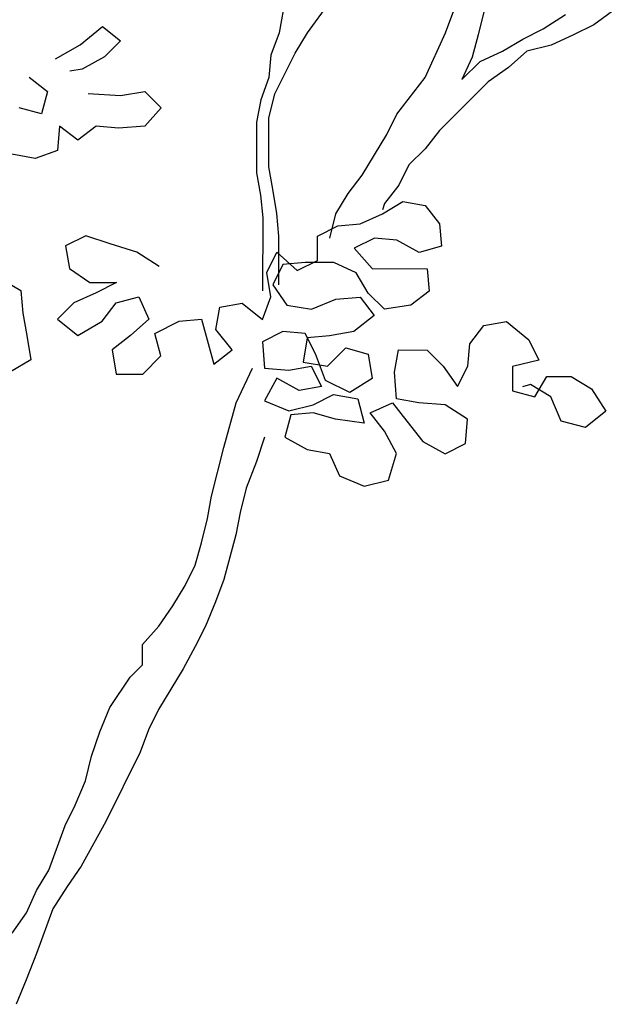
# Model space of a CAD drawing. Header units: millimetres. Extents: x 7407.82 to 7409.94, y 16581.93 to 16584.76.
# Tile 11 of 18: x 7408.91 to 7409.21, y 16583.04 to 16583.54. Entities that reach past the tile are written whole.
import ezdxf

# ---------------------------------------------------------------- set-up
doc = ezdxf.new("R2010")
doc.units = ezdxf.units.MM
doc.header["$LTSCALE"] = 150
doc.header["$MEASUREMENT"] = 0
doc.layers.get('0').update_dxf_attribs({"linetype": 'CONTINUOUS'})

msp = doc.modelspace()

# ---------------------------------------------------------------- linework, layer by layer
for p, q in [((7409.04866, 16583.58051), (7409.04038, 16583.53521)), ((7409.0548, 16583.5352), (7409.06614, 16583.55063)), ((7409.12481, 16583.53513), (7409.12894, 16583.54645)), ((7409.14439, 16583.54644), (7409.14129, 16583.53409)), ((7409.17424, 16583.53715), (7409.18557, 16583.54434)), ((7409.21132, 16583.54741), (7409.19998, 16583.53918)), ((7408.93947, 16583.52912), (7408.9508, 16583.53838)), ((7408.9508, 16583.53838), (7408.96006, 16583.53116)), ((7409.04038, 16583.53521), (7409.03625, 16583.52389)), ((7409.04861, 16583.52491), (7409.0548, 16583.5352)), ((7409.1145, 16583.51249), (7409.12481, 16583.53513)), ((7409.16394, 16583.53201), (7409.17424, 16583.53715)), ((7409.19998, 16583.53918), (7409.18968, 16583.53404)), ((7408.96006, 16583.53116), (7408.95182, 16583.52293)), ((7409.14129, 16583.53409), (7409.13819, 16583.52276)), ((7409.15364, 16583.52584), (7409.16394, 16583.53201)), ((7409.18968, 16583.53404), (7409.17835, 16583.52891)), ((7408.9271, 16583.52193), (7408.93947, 16583.52912)), ((7409.03829, 16583.50432), (7409.04861, 16583.52491)), ((7409.14231, 16583.5207), (7409.15364, 16583.52584)), ((7409.16599, 16583.52583), (7409.15672, 16583.5176)), ((7409.17835, 16583.52891), (7409.16599, 16583.52583)), ((7408.95182, 16583.52293), (7408.94048, 16583.51677)), ((7409.03625, 16583.52389), (7409.03521, 16583.51256)), ((7409.13819, 16583.52276), (7409.13303, 16583.51144)), ((7409.13303, 16583.51144), (7409.14231, 16583.5207)), ((7408.94048, 16583.51677), (7408.93431, 16583.51574)), ((7409.15672, 16583.5176), (7409.14641, 16583.5104)), ((7408.91371, 16583.51267), (7408.92297, 16583.50546)), ((7409.03521, 16583.51256), (7409.03108, 16583.50124)), ((7409.10006, 16583.49397), (7409.1145, 16583.51249)), ((7409.14641, 16583.5104), (7409.12168, 16583.48571)), ((7408.92297, 16583.50546), (7408.91987, 16583.49413)), ((7408.94356, 16583.50441), (7408.96004, 16583.50336)), ((7408.96004, 16583.50336), (7408.97239, 16583.50541)), ((7408.97239, 16583.50541), (7408.98062, 16583.49717)), ((7409.03108, 16583.50124), (7409.02901, 16583.48991)), ((7409.03519, 16583.49197), (7409.03829, 16583.50432)), ((7408.91987, 16583.49413), (7408.90855, 16583.49723)), ((7408.98062, 16583.49717), (7408.97238, 16583.48791)), ((7409.02901, 16583.48991), (7409.02899, 16583.46417)), ((7409.03517, 16583.46726), (7409.03519, 16583.49197)), ((7409.09491, 16583.48368), (7409.10006, 16583.49397)), ((7408.92913, 16583.48795), (7408.92809, 16583.47559)), ((7408.93839, 16583.48073), (7408.92913, 16583.48795)), ((7408.94767, 16583.48793), (7408.93839, 16583.48073)), ((7408.95899, 16583.48689), (7408.94767, 16583.48793)), ((7408.97238, 16583.48791), (7408.95899, 16583.48689)), ((7409.12168, 16583.48571), (7409.11446, 16583.47645)), ((7409.08253, 16583.46309), (7409.09491, 16583.48368)), ((7408.91676, 16583.47148), (7408.89411, 16583.47562)), ((7408.92809, 16583.47559), (7408.91676, 16583.47148)), ((7409.11446, 16583.47645), (7409.10622, 16583.46822)), ((7409.03722, 16583.45593), (7409.03517, 16583.46726)), ((7409.10622, 16583.46822), (7409.10106, 16583.45793)), ((7409.02899, 16583.46417), (7409.03104, 16583.45284)), ((7409.07532, 16583.45383), (7409.08253, 16583.46309)), ((7409.03927, 16583.44357), (7409.03722, 16583.45593)), ((7409.10106, 16583.45793), (7409.09384, 16583.44867)), ((7409.03104, 16583.45284), (7409.03206, 16583.44152)), ((7409.06913, 16583.44354), (7409.07532, 16583.45383)), ((7409.09281, 16583.44352), (7409.10311, 16583.44969)), ((7409.10311, 16583.44969), (7409.11444, 16583.44762)), ((7409.09384, 16583.44867), (7409.09281, 16583.44558)), ((7409.11444, 16583.44762), (7409.12164, 16583.43835)), ((7409.03206, 16583.44152), (7409.03202, 16583.40445)), ((7409.04029, 16583.43224), (7409.03927, 16583.44357)), ((7409.06603, 16583.43119), (7409.06913, 16583.44354)), ((7409.08148, 16583.43838), (7409.09281, 16583.44352)), ((7409.05985, 16583.43222), (7409.07015, 16583.43736)), ((7409.07015, 16583.43736), (7409.08148, 16583.43838)), ((7409.12164, 16583.43835), (7409.12266, 16583.42702)), ((7408.94247, 16583.43233), (7408.93217, 16583.42719)), ((7408.95482, 16583.4282), (7408.94247, 16583.43233)), ((7409.04026, 16583.40753), (7409.04029, 16583.43224)), ((7409.05984, 16583.41987), (7409.05985, 16583.43222)), ((7409.08868, 16583.43117), (7409.07838, 16583.42603)), ((7409.10001, 16583.43013), (7409.08868, 16583.43117)), ((7409.11133, 16583.42394), (7409.10001, 16583.43013)), ((7408.93217, 16583.42719), (7408.93421, 16583.41586)), ((7408.9682, 16583.42407), (7408.95482, 16583.4282)), ((7409.07838, 16583.42603), (7409.08764, 16583.41572)), ((7409.12266, 16583.42702), (7409.11133, 16583.42394)), ((7408.97952, 16583.41685), (7408.9682, 16583.42407)), ((7409.03409, 16583.41371), (7409.03925, 16583.42401)), ((7409.03925, 16583.42401), (7409.04954, 16583.41473)), ((7409.04954, 16583.41473), (7409.05984, 16583.41987)), ((7408.93421, 16583.41586), (7408.9445, 16583.40865)), ((7409.04233, 16583.41782), (7409.03717, 16583.40753)), ((7409.05366, 16583.41884), (7409.04233, 16583.41782)), ((7409.06808, 16583.41883), (7409.05366, 16583.41884)), ((7409.0794, 16583.41367), (7409.06808, 16583.41883)), ((7409.08764, 16583.41572), (7409.11544, 16583.4157)), ((7409.11544, 16583.4157), (7409.11646, 16583.40437)), ((7408.8992, 16583.41075), (7408.90949, 16583.40456)), ((7409.03614, 16583.40136), (7409.03409, 16583.41371)), ((7409.08557, 16583.40337), (7409.0794, 16583.41367)), ((7408.9445, 16583.40865), (7408.95789, 16583.40863)), ((7408.95789, 16583.40863), (7408.94759, 16583.4035)), ((7409.03717, 16583.40753), (7409.04437, 16583.39723)), ((7408.90949, 16583.40456), (7408.91051, 16583.39323)), ((7408.94759, 16583.4035), (7408.93626, 16583.39836)), ((7408.95788, 16583.39834), (7408.96921, 16583.40142)), ((7408.96921, 16583.40142), (7408.97435, 16583.39009)), ((7409.03201, 16583.39003), (7409.03614, 16583.40136)), ((7409.05673, 16583.39516), (7409.06909, 16583.4003)), ((7409.06909, 16583.4003), (7409.08145, 16583.40131)), ((7409.08145, 16583.40131), (7409.08864, 16583.39204)), ((7409.0938, 16583.39512), (7409.08557, 16583.40337)), ((7409.11646, 16583.40437), (7409.10718, 16583.39717)), ((7408.93626, 16583.39836), (7408.92801, 16583.39013)), ((7408.95066, 16583.38908), (7408.95788, 16583.39834)), ((7409.00832, 16583.38491), (7409.01039, 16583.39623)), ((7409.01039, 16583.39623), (7409.02172, 16583.39828)), ((7409.02172, 16583.39828), (7409.03201, 16583.39003)), ((7409.04437, 16583.39723), (7409.05673, 16583.39516)), ((7409.10718, 16583.39717), (7409.0938, 16583.39512)), ((7408.91051, 16583.39323), (7408.91256, 16583.3819)), ((7408.92801, 16583.39013), (7408.9383, 16583.38188)), ((7408.97435, 16583.39009), (7408.96507, 16583.38186)), ((7408.98979, 16583.38904), (7409.00112, 16583.39006)), ((7409.00112, 16583.39006), (7409.00728, 16583.3674)), ((7409.08864, 16583.39204), (7409.07834, 16583.38381)), ((7408.9383, 16583.38188), (7408.95066, 16583.38908)), ((7408.97743, 16583.38287), (7408.98979, 16583.38904)), ((7409.01655, 16583.3746), (7409.00832, 16583.38491)), ((7409.13703, 16583.37758), (7409.14424, 16583.38684)), ((7409.14424, 16583.38684), (7409.15557, 16583.38889)), ((7409.15557, 16583.38889), (7409.16689, 16583.37961)), ((7408.91256, 16583.3819), (7408.91461, 16583.36955)), ((7408.96507, 16583.38186), (7408.9558, 16583.37466)), ((7408.98051, 16583.37155), (7408.97743, 16583.38287)), ((7409.0423, 16583.38384), (7409.032, 16583.37871)), ((7409.05363, 16583.3828), (7409.0423, 16583.38384)), ((7409.05465, 16583.38074), (7409.05258, 16583.36839)), ((7409.05877, 16583.3725), (7409.05363, 16583.3828)), ((7409.06598, 16583.38176), (7409.05465, 16583.38074)), ((7409.07834, 16583.38381), (7409.06598, 16583.38176)), ((7409.032, 16583.37871), (7409.03302, 16583.36532)), ((7409.06494, 16583.36632), (7409.07421, 16583.37558)), ((7409.07421, 16583.37558), (7409.08554, 16583.37248)), ((7409.13599, 16583.36625), (7409.13703, 16583.37758)), ((7409.16689, 16583.37961), (7409.17203, 16583.36931)), ((7408.9558, 16583.37466), (7408.95785, 16583.3623)), ((7408.97123, 16583.36229), (7408.98051, 16583.37155)), ((7409.00728, 16583.3674), (7409.01655, 16583.3746)), ((7409.0639, 16583.35911), (7409.05877, 16583.3725)), ((7409.08554, 16583.37248), (7409.08759, 16583.36012)), ((7409.09891, 16583.3632), (7409.10098, 16583.37452)), ((7409.10098, 16583.37452), (7409.1154, 16583.37451)), ((7409.1154, 16583.37451), (7409.12363, 16583.36627)), ((7408.91461, 16583.36955), (7408.90431, 16583.36338)), ((7409.01859, 16583.34783), (7409.02684, 16583.36532)), ((7409.03302, 16583.36532), (7409.04537, 16583.36428)), ((7409.04537, 16583.36428), (7409.0567, 16583.36633)), ((7409.05258, 16583.36839), (7409.06494, 16583.36632)), ((7409.0567, 16583.36633), (7409.06184, 16583.35603)), ((7409.12363, 16583.36627), (7409.13083, 16583.35596)), ((7409.13083, 16583.35596), (7409.13599, 16583.36625)), ((7409.15864, 16583.36623), (7409.15863, 16583.35388)), ((7409.17203, 16583.36931), (7409.15864, 16583.36623)), ((7408.95785, 16583.3623), (7408.97123, 16583.36229)), ((7409.03919, 16583.36017), (7409.033, 16583.34884)), ((7409.05051, 16583.35398), (7409.03919, 16583.36017)), ((7409.08759, 16583.36012), (7409.07625, 16583.35292)), ((7409.09993, 16583.34981), (7409.09891, 16583.3632)), ((7409.16995, 16583.35078), (7409.17614, 16583.36107)), ((7409.17614, 16583.36107), (7409.1885, 16583.36106)), ((7409.1885, 16583.36106), (7409.19879, 16583.35487)), ((7409.06184, 16583.35603), (7409.05051, 16583.35398)), ((7409.07625, 16583.35292), (7409.0639, 16583.35911)), ((7409.1679, 16583.35696), (7409.16378, 16583.35593)), ((7409.17819, 16583.35077), (7409.1679, 16583.35696)), ((7409.19879, 16583.35487), (7409.20598, 16583.34354)), ((7409.05771, 16583.34676), (7409.06801, 16583.3519)), ((7409.06801, 16583.3519), (7409.08037, 16583.34983)), ((7409.08037, 16583.34983), (7409.08345, 16583.33747)), ((7409.15863, 16583.35388), (7409.16995, 16583.35078)), ((7409.18333, 16583.33841), (7409.17819, 16583.35077)), ((7409.01239, 16583.32518), (7409.01859, 16583.34783)), ((7409.033, 16583.34884), (7409.04535, 16583.34368)), ((7409.04535, 16583.34368), (7409.05771, 16583.34676)), ((7409.08654, 16583.34262), (7409.09787, 16583.34776)), ((7409.09787, 16583.34776), (7409.10507, 16583.33848)), ((7409.11126, 16583.34774), (7409.09993, 16583.34981)), ((7409.12464, 16583.3467), (7409.11126, 16583.34774)), ((7409.13596, 16583.33948), (7409.12464, 16583.3467)), ((7409.04638, 16583.34162), (7409.04328, 16583.3303)), ((7409.05771, 16583.34264), (7409.04638, 16583.34162)), ((7409.06903, 16583.33954), (7409.05771, 16583.34264)), ((7409.09374, 16583.33334), (7409.08654, 16583.34262)), ((7409.20598, 16583.34354), (7409.19568, 16583.33531)), ((7409.08345, 16583.33747), (7409.06903, 16583.33954)), ((7409.10507, 16583.33848), (7409.1133, 16583.32818)), ((7409.13492, 16583.32713), (7409.13596, 16583.33948)), ((7409.19568, 16583.33531), (7409.18333, 16583.33841)), ((7409.03299, 16583.33031), (7409.02886, 16583.31796)), ((7409.04328, 16583.3303), (7409.0546, 16583.32411)), ((7409.09991, 16583.32201), (7409.09374, 16583.33334)), ((7409.00619, 16583.30047), (7409.01239, 16583.32518)), ((7409.1133, 16583.32818), (7409.12462, 16583.32199)), ((7409.12462, 16583.32199), (7409.13492, 16583.32713)), ((7409.0546, 16583.32411), (7409.06593, 16583.32204)), ((7409.06593, 16583.32204), (7409.07107, 16583.31071)), ((7409.09578, 16583.30863), (7409.09991, 16583.32201)), ((7409.02886, 16583.31796), (7409.02369, 16583.30458)), ((7409.07107, 16583.31071), (7409.08342, 16583.30555)), ((7409.08342, 16583.30555), (7409.09578, 16583.30863)), ((7409.00412, 16583.28915), (7409.00619, 16583.30047)), ((7409.02369, 16583.30458), (7409.02059, 16583.29222)), ((7409.02059, 16583.29222), (7409.01852, 16583.2809)), ((7409.00102, 16583.2768), (7409.00412, 16583.28915)), ((7409.01852, 16583.2809), (7409.01233, 16583.25825)), ((7408.99792, 16583.26547), (7409.00102, 16583.2768)), ((7408.99276, 16583.25518), (7408.99792, 16583.26547)), ((7408.98657, 16583.24489), (7408.99276, 16583.25518)), ((7409.01233, 16583.25825), (7409.0082, 16583.24693)), ((7409.0082, 16583.24693), (7409.00304, 16583.23458)), ((7408.97935, 16583.2346), (7408.98657, 16583.24489)), ((7408.97111, 16583.22534), (7408.97935, 16583.2346)), ((7409.00304, 16583.23458), (7408.99788, 16583.22429)), ((7408.9711, 16583.21504), (7408.97111, 16583.22534)), ((7408.99788, 16583.22429), (7408.99169, 16583.21296)), ((7408.96492, 16583.20887), (7408.9711, 16583.21504)), ((7408.99169, 16583.21296), (7408.97932, 16583.19238)), ((7408.9546, 16583.19343), (7408.96492, 16583.20887)), ((7408.94944, 16583.18108), (7408.9546, 16583.19343)), ((7408.97932, 16583.19238), (7408.97416, 16583.18209)), ((7408.94531, 16583.16873), (7408.94944, 16583.18108)), ((7408.97416, 16583.18209), (7408.97003, 16583.17077)), ((7408.97003, 16583.17077), (7408.95249, 16583.13577)), ((7408.94221, 16583.15638), (7408.94531, 16583.16873)), ((7408.93705, 16583.14403), (7408.94221, 16583.15638)), ((7408.9319, 16583.13373), (7408.93705, 16583.14403)), ((7408.95249, 16583.13577), (7408.94012, 16583.11313)), ((7408.92364, 16583.11109), (7408.9319, 16583.13373)), ((7408.91745, 16583.1008), (7408.92364, 16583.11109)), ((7408.94012, 16583.11313), (7408.9329, 16583.10284)), ((7408.91229, 16583.08948), (7408.91745, 16583.1008)), ((7408.9329, 16583.10284), (7408.92568, 16583.09152)), ((7408.92568, 16583.09152), (7408.91742, 16583.06888)), ((7408.90508, 16583.07919), (7408.91229, 16583.08948)), ((7408.91742, 16583.06888), (7408.91226, 16583.0555)), ((7408.91226, 16583.0555), (7408.9071, 16583.04314))]:
    msp.add_line(p, q)

doc.saveas('drawing.dxf')
